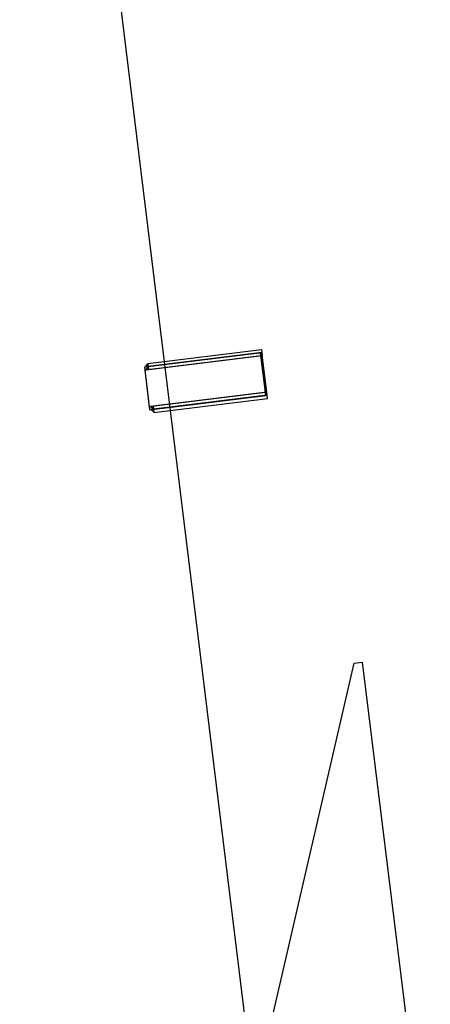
# Model space of a CAD drawing. Extents: x 26250 to 211390, y 12641 to 169243.
# Tile 16 of 132: x 41992 to 43022, y 25411 to 27882. Entities that reach past the tile are written whole.
import ezdxf

# ---------------------------------------------------------------- set-up
doc = ezdxf.new("R2010")
doc.units = 0
doc.header["$LTSCALE"] = 212.5
doc.linetypes.add('HIDDEN', pattern=[12.6, 8.4, -4.2])
doc.layers.add('11', color=7, linetype='CONTINUOUS')
doc.layers.add('200', color=7, linetype='CONTINUOUS')

# ---------------------------------------------------------------- blocks, each defined once
blk = doc.blocks.new('*G20')
at = {"layer": '11', "color": 7, "linetype": 'CONTINUOUS'}
for p, q in [((41991.9, 29976), (42355.2, 27016.8)), ((42596.3, 27046.4), (42304.6, 27010.6)), ((42597.3, 27038.5), (42305.6, 27002.7)), ((42313.6, 27019.7), (42598.4, 27054.7)), ((42599.4, 27046.8), (42314.5, 27011.8)), ((42314.5, 27011.8), (42599.4, 27046.8)), ((42600.4, 27038.9), (42315.5, 27003.9)), ((42599.4, 27046.8), (42596.3, 27046.4)), ((42608.5, 26947.2), (42596.3, 27046.4)), ((42596.3, 27046.4), (42608.5, 26947.2)), ((42600.4, 27038.9), (42597.3, 27038.5)), ((42609.5, 26939.2), (42597.3, 27038.5)), ((42597.3, 27038.5), (42609.5, 26939.2)), ((42598.4, 27054.7), (42599.4, 27046.8)), ((42611.6, 26947.5), (42599.4, 27046.8)), ((42599.4, 27046.8), (42600.4, 27038.9)), ((42612.6, 26939.6), (42600.4, 27038.9)), ((42314.5, 27011.8), (42313.6, 27019.7)), ((42315.5, 27003.9), (42314.5, 27011.8)), ((42304.6, 27010.6), (42316.8, 26911.3)), ((42305.6, 27002.7), (42317.8, 26903.4)), ((42316.8, 26911.3), (42608.5, 26947.2)), ((42317.8, 26903.4), (42609.5, 26939.2)), ((42611.6, 26947.5), (42326.7, 26912.6)), ((42327.7, 26904.6), (42612.6, 26939.6)), ((42612.6, 26939.6), (42327.7, 26904.6)), ((42608.5, 26947.2), (42611.6, 26947.5)), ((42609.5, 26939.2), (42612.6, 26939.6)), ((42612.6, 26939.6), (42611.6, 26947.5)), ((42613.5, 26931.7), (42612.6, 26939.6)), ((42326.7, 26912.6), (42327.7, 26904.6)), ((42328.7, 26896.7), (42613.5, 26931.7)), ((42327.7, 26904.6), (42328.7, 26896.7)), ((42369.4, 26901.7), (42580.4, 25183.1)), ((42830.7, 26267.3), (42851.5, 26269.8)), ((42851.5, 26269.8), (43091.6, 24314.4)), ((42502.7, 24846.6), (42830.7, 26267.3))]:
    blk.add_line(p, q, dxfattribs=at)
at = {"layer": '11', "color": 7, "linetype": 'HIDDEN'}
blk.add_line((42355.2, 27016.8), (42369.4, 26901.7), dxfattribs=at)
at = {"layer": '200', "color": 7, "linetype": 'CONTINUOUS'}
for p, q in [((42307.5, 27011), (42313.7, 27018.8)), ((42314.5, 27011.8), (42307.5, 27011)), ((42307.7, 27011), (42307.6, 27011)), ((42308.5, 27003), (42314.6, 27010.9)), ((42313.7, 27018.8), (42314.5, 27011.8)), ((42314.6, 27010.9), (42315.5, 27003.9)), ((42315.5, 27003.9), (42308.5, 27003)), ((42308.7, 27003), (42308.6, 27003)), ((42326.7, 26912.6), (42319.7, 26911.7)), ((42327.6, 26905.5), (42326.7, 26912.6)), ((42319.7, 26911.7), (42327.6, 26905.5)), ((42319.9, 26911.7), (42319.8, 26911.7)), ((42327.7, 26904.6), (42320.7, 26903.8)), ((42320.7, 26903.8), (42328.6, 26897.6)), ((42320.9, 26903.8), (42320.8, 26903.8)), ((42328.6, 26897.6), (42327.7, 26904.6))]:
    blk.add_line(p, q, dxfattribs=at)

msp = doc.modelspace()

# ---------------------------------------------------------------- block references
at = {"layer": '11', "color": 7, "linetype": 'CONTINUOUS'}
msp.add_blockref('*G20', (0, 0), dxfattribs=at)

doc.saveas('drawing.dxf')
